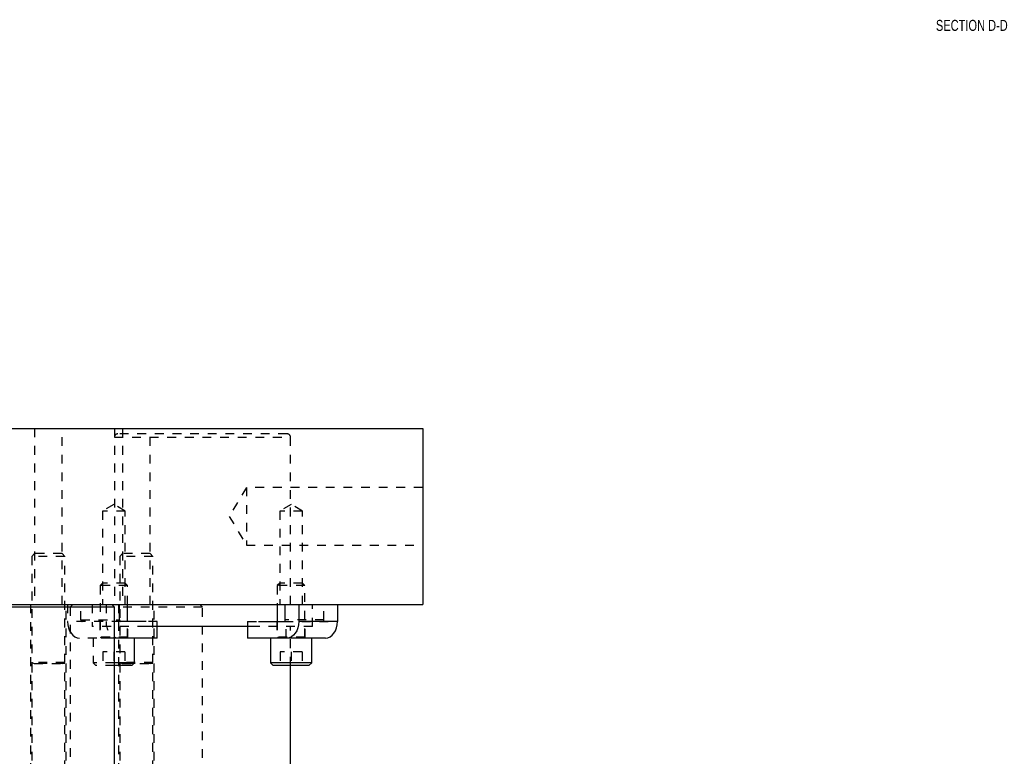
# Model space of a CAD drawing. Header units: inches. Extents: x 1907 to 2452, y -210 to -54.
# Tile 147 of 256: x 1967 to 1978, y -163 to -155. Entities that reach past the tile are written whole.
import ezdxf

# ---------------------------------------------------------------- set-up
doc = ezdxf.new("R2010")
doc.units = ezdxf.units.IN
doc.header["$LTSCALE"] = 0.5
doc.header["$MEASUREMENT"] = 0
doc.linetypes.add('HIDDEN', pattern=[0.225, 0.15, -0.075])
for name, color, linetype in [('SID-M-D', 42, 'Continuous'), ('SID-M-H', 4, 'HIDDEN'), ('SID-M-S', 105, 'Continuous')]:
    doc.layers.add(name, color=color, linetype=linetype)
doc.styles.add('SLDTEXTSTYLE0', font='TXT', dxfattribs={"width": 0.595745})

msp = doc.modelspace()

# ---------------------------------------------------------------- linework, layer by layer
at = {"layer": 'SID-M-H'}
for p, q in [((1967.32993, -159.59127), (1967.32993, -161.59127)), ((1967.64243, -161.59127), (1967.64243, -159.59127)), ((1968.23618, -159.59127), (1968.23618, -161.59127)), ((1970.19681, -159.65377), (1968.27555, -159.65377)), ((1968.32993, -159.59127), (1968.32993, -161.59127)), ((1968.64243, -161.59127), (1968.64243, -159.59127)), ((1970.23618, -161.59127), (1970.23618, -159.59127)), ((1968.23662, -159.69314), (1970.23574, -159.69314)), ((1969.73618, -160.26317), (1969.53904, -160.59127)), ((1969.73618, -160.26317), (1969.73618, -160.91937)), ((1971.73618, -160.26317), (1969.73618, -160.26317)), ((1968.23076, -160.45406), (1968.10226, -160.53127)), ((1968.35926, -160.53127), (1968.23076, -160.45406)), ((1970.2416, -160.45406), (1970.1131, -160.53127)), ((1970.3701, -160.53127), (1970.2416, -160.45406)), ((1968.35926, -160.53127), (1968.10226, -160.53127)), ((1968.10226, -160.53127), (1968.10226, -161.59127)), ((1968.35926, -161.59127), (1968.35926, -160.53127)), ((1970.3701, -160.53127), (1970.1131, -160.53127)), ((1970.1131, -160.53127), (1970.1131, -161.59127)), ((1970.3701, -161.59127), (1970.3701, -160.53127)), ((1969.53904, -160.59127), (1969.73618, -160.91937)), ((1967.32993, -161.01327), (1967.29868, -161.04452)), ((1967.64243, -161.01327), (1967.32993, -161.01327)), ((1967.67368, -161.04452), (1967.64243, -161.01327)), ((1968.32993, -161.01327), (1968.29868, -161.04452)), ((1968.64243, -161.01327), (1968.32993, -161.01327)), ((1968.67368, -161.04452), (1968.64243, -161.01327)), ((1969.73618, -160.91937), (1971.73618, -160.91937)), ((1967.67368, -161.04452), (1967.29868, -161.04452)), ((1967.29868, -161.04452), (1967.29868, -162.2515)), ((1967.67368, -162.2515), (1967.67368, -161.04452)), ((1968.67368, -161.04452), (1968.29868, -161.04452)), ((1968.29868, -161.04452), (1968.29868, -162.2515)), ((1968.67368, -162.2515), (1968.67368, -161.04452)), ((1968.10226, -161.34827), (1968.07451, -161.37602)), ((1968.35926, -161.34827), (1968.10226, -161.34827)), ((1968.38701, -161.37602), (1968.35926, -161.34827)), ((1970.1131, -161.34827), (1970.08535, -161.37602)), ((1970.3701, -161.34827), (1970.1131, -161.34827)), ((1970.39785, -161.37602), (1970.3701, -161.34827)), ((1968.38701, -161.37602), (1968.07451, -161.37602)), ((1968.07451, -161.37602), (1968.07451, -161.96277)), ((1968.38701, -161.59127), (1968.38701, -161.37602)), ((1970.39785, -161.37602), (1970.08535, -161.37602)), ((1970.08535, -161.37602), (1970.08535, -161.59127)), ((1970.39785, -161.96277), (1970.39785, -161.37602)), ((1967.28318, -161.59127), (1967.28318, -164.76327)), ((1967.68918, -164.76327), (1967.68918, -161.59127)), ((1967.70538, -161.59127), (1967.70538, -161.78427)), ((1967.76618, -161.59127), (1967.73618, -161.62127)), ((1967.73618, -161.62127), (1967.73618, -165.73327)), ((1967.85741, -161.76677), (1967.85741, -161.59127)), ((1967.98618, -161.59127), (1967.98618, -161.84127)), ((1968.14379, -161.59127), (1968.14379, -161.78427)), ((1969.23618, -161.62127), (1968.23618, -161.62127)), ((1968.28318, -161.59127), (1968.28318, -164.76327)), ((1968.68918, -164.76327), (1968.68918, -161.59127)), ((1969.23618, -161.62127), (1969.20618, -161.59127)), ((1969.23618, -165.73327), (1969.23618, -161.62127)), ((1970.48618, -161.84127), (1970.48618, -161.59127)), ((1970.61495, -161.76677), (1970.61495, -161.59127)), ((1968.30819, -161.78427), (1967.70538, -161.78427)), ((1967.70538, -161.78427), (1967.70795, -161.82114)), ((1967.85741, -161.76677), (1968.29581, -161.76677)), ((1968.07126, -161.78427), (1968.07126, -161.97327)), ((1968.285, -161.78427), (1968.285, -161.97327)), ((1968.38701, -161.96277), (1968.38701, -161.78427)), ((1968.39026, -161.97327), (1968.39026, -161.78427)), ((1968.72341, -161.78427), (1968.59911, -161.78427)), ((1968.72341, -161.84127), (1968.72341, -161.78427)), ((1969.74895, -161.78427), (1969.74895, -161.84127)), ((1969.74895, -161.78427), (1969.87325, -161.78427)), ((1970.0821, -161.78427), (1970.0821, -161.97327)), ((1970.08535, -161.78427), (1970.08535, -161.96277)), ((1970.16417, -161.78427), (1970.76698, -161.78427)), ((1970.61495, -161.76677), (1970.17655, -161.76677)), ((1970.18736, -161.97327), (1970.18736, -161.78427)), ((1970.4011, -161.97327), (1970.4011, -161.78427)), ((1967.70795, -161.82114), (1967.71555, -161.85659)), ((1967.71555, -161.85659), (1967.7279, -161.88927)), ((1967.7279, -161.88927), (1967.74452, -161.91791)), ((1968.59911, -161.84127), (1967.98618, -161.84127)), ((1970.48618, -161.84127), (1969.87325, -161.84127)), ((1970.23618, -162.28577), (1970.23618, -161.84127)), ((1967.74452, -161.91791), (1967.76477, -161.94141)), ((1967.76477, -161.94141), (1967.78788, -161.95888)), ((1967.78788, -161.95888), (1967.81295, -161.96963)), ((1967.81295, -161.96963), (1967.83902, -161.97327)), ((1968.23618, -161.97327), (1967.83902, -161.97327)), ((1967.99639, -161.97327), (1967.99639, -162.25452)), ((1968.38701, -161.96277), (1968.07451, -161.96277)), ((1968.07451, -161.96277), (1968.09806, -161.97134)), ((1968.38701, -161.97287), (1968.07451, -161.97287)), ((1968.07451, -161.97287), (1968.07451, -161.97327)), ((1968.09852, -161.97134), (1968.363, -161.97134)), ((1968.36346, -161.97134), (1968.38701, -161.96277)), ((1968.38701, -161.97327), (1968.38701, -161.97287)), ((1970.39785, -161.96277), (1970.08535, -161.96277)), ((1970.08535, -161.96277), (1970.10891, -161.97134)), ((1970.39785, -161.97287), (1970.08535, -161.97287)), ((1970.08535, -161.97287), (1970.08535, -161.97327)), ((1970.10936, -161.97134), (1970.37385, -161.97134)), ((1970.3743, -161.97134), (1970.39785, -161.96277)), ((1970.39785, -161.97327), (1970.39785, -161.97287)), ((1968.35576, -162.12952), (1968.10576, -162.12952)), ((1968.10576, -162.12952), (1968.10576, -162.28577)), ((1968.23076, -162.12952), (1968.23076, -162.28577)), ((1968.35576, -162.12952), (1968.35576, -162.28577)), ((1970.3666, -162.12952), (1970.1166, -162.12952)), ((1970.1166, -162.12952), (1970.1166, -162.28577)), ((1970.2416, -162.12952), (1970.2416, -162.28577)), ((1970.3666, -162.12952), (1970.3666, -162.28577)), ((1967.67368, -162.2515), (1967.29868, -162.2515)), ((1967.29868, -162.2515), (1967.32573, -162.26134)), ((1967.67368, -162.26287), (1967.29868, -162.26287)), ((1967.29868, -162.26287), (1967.29868, -164.26327)), ((1967.32618, -162.26134), (1967.64618, -162.26134)), ((1967.64663, -162.26134), (1967.67368, -162.2515)), ((1967.67368, -164.26327), (1967.67368, -162.26287)), ((1968.23618, -162.25452), (1967.99639, -162.25452)), ((1967.99639, -162.25452), (1968.02764, -162.28577)), ((1968.23618, -162.28577), (1968.02764, -162.28577)), ((1968.67368, -162.2515), (1968.29868, -162.2515)), ((1968.29868, -162.2515), (1968.32573, -162.26134)), ((1968.67368, -162.26287), (1968.29868, -162.26287)), ((1968.29868, -162.26287), (1968.29868, -164.26327)), ((1968.32618, -162.26134), (1968.64618, -162.26134)), ((1968.64663, -162.26134), (1968.67368, -162.2515)), ((1968.67368, -164.26327), (1968.67368, -162.26287))]:
    msp.add_line(p, q, dxfattribs=at)
for centre, radius, start, end in [((1968.27555, -159.69314), 0.03937, 90, 180), ((1970.19681, -159.69314), 0.03937, 0, 90), ((1967.87288, -161.76895), 0.01562, 171.950533, 258.578246), ((1968.3389, -161.79762), 0.19557, 176.08612, 238.316172), ((1970.59949, -161.76895), 0.01562, 281.421754, 8.049467), ((1968.09779, -161.97208), 0.000787, 270, 70), ((1968.36373, -161.97208), 0.000787, 110, 270), ((1970.10864, -161.97208), 0.000787, 270, 70), ((1970.37457, -161.97208), 0.000787, 110, 270), ((1967.32547, -162.26208), 0.000787, 270, 70), ((1967.6469, -162.26208), 0.000787, 110, 270), ((1968.32547, -162.26208), 0.000787, 270, 70), ((1968.6469, -162.26208), 0.000787, 110, 270)]:
    msp.add_arc(centre, radius, start, end, dxfattribs=at)
at = {"layer": 'SID-M-S'}
for p, q in [((1953.23618, -159.59127), (1971.73618, -159.59127)), ((1971.73618, -159.59127), (1971.73618, -161.59127)), ((1953.23618, -161.59127), (1971.73618, -161.59127)), ((1968.23618, -161.62127), (1966.73618, -161.62127)), ((1968.23618, -161.62127), (1968.20618, -161.59127)), ((1968.23618, -165.73327), (1968.23618, -161.62127)), ((1968.29581, -161.76677), (1968.29581, -161.59127)), ((1968.38701, -161.78427), (1968.38701, -161.59127)), ((1970.08535, -161.59127), (1970.08535, -161.78427)), ((1970.17655, -161.76677), (1970.17655, -161.59127)), ((1970.32858, -161.59127), (1970.32858, -161.78427)), ((1970.76698, -161.59127), (1970.76698, -161.78427)), ((1968.59911, -161.78427), (1968.30819, -161.78427)), ((1969.87325, -161.78427), (1970.16417, -161.78427)), ((1970.32858, -161.78427), (1970.32601, -161.82114)), ((1970.76698, -161.78427), (1970.32858, -161.78427)), ((1970.76441, -161.82114), (1970.76698, -161.78427)), ((1969.87325, -161.84127), (1968.59911, -161.84127)), ((1968.72341, -161.97327), (1968.72341, -161.84127)), ((1969.74895, -161.84127), (1969.74895, -161.97327)), ((1970.30605, -161.88927), (1970.28943, -161.91791)), ((1970.3184, -161.85659), (1970.30605, -161.88927)), ((1970.32601, -161.82114), (1970.3184, -161.85659)), ((1970.72784, -161.91791), (1970.74446, -161.88927)), ((1970.74446, -161.88927), (1970.75681, -161.85659)), ((1970.75681, -161.85659), (1970.76441, -161.82114)), ((1968.25136, -161.96963), (1968.23618, -161.96404)), ((1968.72341, -161.97327), (1968.23618, -161.97327)), ((1968.27743, -161.97327), (1968.25136, -161.96963)), ((1968.46514, -162.25452), (1968.46514, -161.97327)), ((1970.63334, -161.97327), (1969.74895, -161.97327)), ((1970.00723, -161.97327), (1970.00723, -162.25452)), ((1970.22101, -161.96963), (1970.19493, -161.97327)), ((1970.24608, -161.95888), (1970.22101, -161.96963)), ((1970.26918, -161.94141), (1970.24608, -161.95888)), ((1970.28943, -161.91791), (1970.26918, -161.94141)), ((1970.47598, -162.25452), (1970.47598, -161.97327)), ((1970.63334, -161.97327), (1970.65941, -161.96963)), ((1970.65941, -161.96963), (1970.68448, -161.95888)), ((1970.68448, -161.95888), (1970.70759, -161.94141)), ((1970.70759, -161.94141), (1970.72784, -161.91791)), ((1968.46514, -162.25452), (1968.23618, -162.25452)), ((1968.43389, -162.28577), (1968.23618, -162.28577)), ((1968.43389, -162.28577), (1968.46514, -162.25452)), ((1970.00723, -162.25452), (1970.03848, -162.28577)), ((1970.47598, -162.25452), (1970.00723, -162.25452)), ((1970.44473, -162.28577), (1970.03848, -162.28577)), ((1970.23618, -163.51351), (1970.23618, -162.28577)), ((1970.44473, -162.28577), (1970.47598, -162.25452))]:
    msp.add_line(p, q, dxfattribs=at)
for centre, start, end in [((1968.31128, -161.76895), 171.950533, 258.578246), ((1970.16108, -161.76895), 281.421754, 8.049467)]:
    msp.add_arc(centre, 0.01562, start, end, dxfattribs=at)

# ---------------------------------------------------------------- texts
at = {"layer": 'SID-M-D', "style": 'SLDTEXTSTYLE0', "width": 0.75}
msp.add_text('SECTION D-D', height=0.125, dxfattribs=at).set_placement((1977.56004, -155.07789))

doc.saveas('drawing.dxf')
